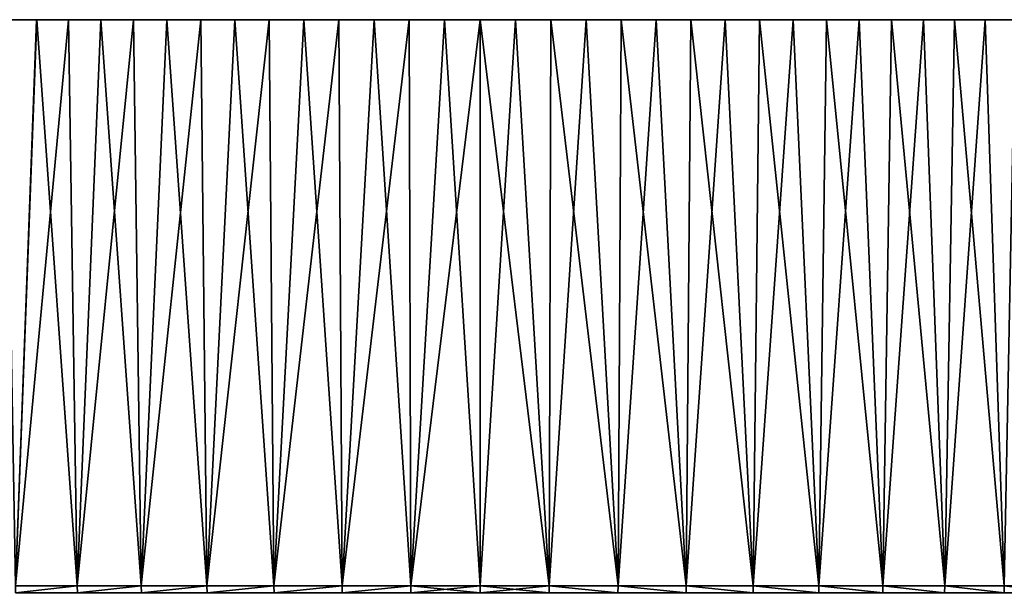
# Model space of a CAD drawing. Header units: metres. Extents: x -105 to 105, y -68 to 103.
# Tile 66 of 256: x -89 to -59, y 85 to 103. Entities that reach past the tile are written whole.
import ezdxf

# ---------------------------------------------------------------- set-up
doc = ezdxf.new("R2010")
doc.units = ezdxf.units.M
doc.layers.add('solid_FIT-BATH-150_SW0001', color=7, linetype='CONTINUOUS')

msp = doc.modelspace()

# ---------------------------------------------------------------- linework, layer by layer
at = {"layer": 'solid_FIT-BATH-150_SW0001'}
for points in [[(-89.682449, 103.085892, -26.865026), (-89.682411, 103.085892, 25.458052), (-88.717804, 103.085892, 25.976435)], [(-88.717842, 103.085892, -27.38341), (-89.682449, 103.085892, -26.865026), (-88.717804, 103.085892, 25.976435)], [(-89.377419, 85.585892, -27.033895), (-89.682449, 103.085892, -26.865026), (-88.717842, 103.085892, -27.38341)], [(-89.377739, 85.585892, 25.626722), (-88.717804, 103.085892, 25.976435), (-89.682411, 103.085892, 25.458052)], [(-87.462738, 85.585892, 26.585331), (-88.717804, 103.085892, 25.976435), (-89.377739, 85.585892, 25.626722)], [(-89.377419, 85.585892, -27.033895), (-88.717842, 103.085892, -27.38341), (-87.733665, 103.085892, -27.866907)], [(-89.377419, 85.585892, -27.033895), (-87.733665, 103.085892, -27.866907), (-87.462402, 85.585892, -27.992479)], [(-88.717842, 103.085892, -27.38341), (-88.717804, 103.085892, 25.976435), (-87.73362, 103.085892, 26.459932)], [(-87.733665, 103.085892, -27.866907), (-88.717842, 103.085892, -27.38341), (-87.73362, 103.085892, 26.459932)], [(-87.462738, 85.585892, 26.585331), (-87.73362, 103.085892, 26.459932), (-88.717804, 103.085892, 25.976435)], [(-87.733665, 103.085892, -27.866907), (-87.73362, 103.085892, 26.459932), (-86.733597, 103.085892, 26.906689)], [(-86.73365, 103.085892, -28.313663), (-87.733665, 103.085892, -27.866907), (-86.733597, 103.085892, 26.906689)], [(-87.462402, 85.585892, -27.992479), (-87.733665, 103.085892, -27.866907), (-86.73365, 103.085892, -28.313663)], [(-87.462738, 85.585892, 26.585331), (-86.733597, 103.085892, 26.906689), (-87.73362, 103.085892, 26.459932)], [(-85.48423, 85.585892, 27.404879), (-86.733597, 103.085892, 26.906689), (-87.462738, 85.585892, 26.585331)], [(-87.462402, 85.585892, -27.992479), (-86.73365, 103.085892, -28.313663), (-85.7173, 103.085892, -28.723749)], [(-87.462402, 85.585892, -27.992479), (-85.7173, 103.085892, -28.723749), (-85.483887, 85.585892, -28.812004)], [(-86.73365, 103.085892, -28.313663), (-86.733597, 103.085892, 26.906689), (-85.717247, 103.085892, 27.316772)], [(-85.7173, 103.085892, -28.723749), (-86.73365, 103.085892, -28.313663), (-85.717247, 103.085892, 27.316772)], [(-85.48423, 85.585892, 27.404879), (-85.717247, 103.085892, 27.316772), (-86.733597, 103.085892, 26.906689)], [(-85.7173, 103.085892, -28.723749), (-85.717247, 103.085892, 27.316772), (-84.68576, 103.085892, 27.689861)], [(-84.685806, 103.085892, -29.096844), (-85.7173, 103.085892, -28.723749), (-84.68576, 103.085892, 27.689861)], [(-85.483887, 85.585892, -28.812004), (-85.7173, 103.085892, -28.723749), (-84.685806, 103.085892, -29.096844)], [(-85.48423, 85.585892, 27.404879), (-84.68576, 103.085892, 27.689861), (-85.717247, 103.085892, 27.316772)], [(-83.452301, 85.585892, 28.081196), (-84.68576, 103.085892, 27.689861), (-85.48423, 85.585892, 27.404879)], [(-85.483887, 85.585892, -28.812004), (-84.685806, 103.085892, -29.096844), (-83.643097, 103.085892, -29.431469)], [(-85.483887, 85.585892, -28.812004), (-83.643097, 103.085892, -29.431469), (-83.451942, 85.585892, -29.488297)], [(-84.685806, 103.085892, -29.096844), (-84.68576, 103.085892, 27.689861), (-83.643059, 103.085892, 28.024485)], [(-83.643097, 103.085892, -29.431469), (-84.685806, 103.085892, -29.096844), (-83.643059, 103.085892, 28.024485)], [(-83.452301, 85.585892, 28.081196), (-83.643059, 103.085892, 28.024485), (-84.68576, 103.085892, 27.689861)], [(-83.643097, 103.085892, -29.431469), (-83.643059, 103.085892, 28.024485), (-82.587761, 103.085892, 28.321005)], [(-82.587791, 103.085892, -29.727993), (-83.643097, 103.085892, -29.431469), (-82.587761, 103.085892, 28.321005)], [(-83.451942, 85.585892, -29.488297), (-83.643097, 103.085892, -29.431469), (-82.587791, 103.085892, -29.727993)], [(-83.452301, 85.585892, 28.081196), (-82.587761, 103.085892, 28.321005), (-83.643059, 103.085892, 28.024485)], [(-81.377274, 85.585892, 28.61084), (-82.587761, 103.085892, 28.321005), (-83.452301, 85.585892, 28.081196)], [(-83.451942, 85.585892, -29.488297), (-82.587791, 103.085892, -29.727993), (-81.522263, 103.085892, -29.985893)], [(-83.451942, 85.585892, -29.488297), (-81.522263, 103.085892, -29.985893), (-81.376938, 85.585892, -30.01791)], [(-82.587791, 103.085892, -29.727993), (-82.587761, 103.085892, 28.321005), (-81.522247, 103.085892, 28.578901)], [(-81.522263, 103.085892, -29.985893), (-82.587791, 103.085892, -29.727993), (-81.522247, 103.085892, 28.578901)], [(-81.377274, 85.585892, 28.61084), (-81.522247, 103.085892, 28.578901), (-82.587761, 103.085892, 28.321005)], [(-81.522263, 103.085892, -29.985893), (-81.522247, 103.085892, 28.578901), (-80.449532, 103.085892, 28.797367)], [(-80.449547, 103.085892, -30.204361), (-81.522263, 103.085892, -29.985893), (-80.449532, 103.085892, 28.797367)], [(-81.376938, 85.585892, -30.01791), (-81.522263, 103.085892, -29.985893), (-80.449547, 103.085892, -30.204361)], [(-81.377274, 85.585892, 28.61084), (-80.449532, 103.085892, 28.797367), (-81.522247, 103.085892, 28.578901)], [(-79.269867, 85.585892, 28.991085), (-80.449532, 103.085892, 28.797367), (-81.377274, 85.585892, 28.61084)], [(-81.376938, 85.585892, -30.01791), (-80.449547, 103.085892, -30.204361), (-79.368042, 103.085892, -30.383736)], [(-81.376938, 85.585892, -30.01791), (-79.368042, 103.085892, -30.383736), (-79.269432, 85.585892, -30.398144)], [(-80.449547, 103.085892, -30.204361), (-80.449532, 103.085892, 28.797367), (-79.368027, 103.085892, 28.976742)], [(-79.368042, 103.085892, -30.383736), (-80.449547, 103.085892, -30.204361), (-79.368027, 103.085892, 28.976742)], [(-79.269867, 85.585892, 28.991085), (-79.368027, 103.085892, 28.976742), (-80.449532, 103.085892, 28.797367)], [(-79.368042, 103.085892, -30.383736), (-79.368027, 103.085892, 28.976742), (-78.281113, 103.085892, 29.116529)], [(-78.281128, 103.085892, -30.523525), (-79.368042, 103.085892, -30.383736), (-78.281113, 103.085892, 29.116529)], [(-79.269432, 85.585892, -30.398144), (-79.368042, 103.085892, -30.383736), (-78.281128, 103.085892, -30.523525)], [(-79.269867, 85.585892, 28.991085), (-78.281113, 103.085892, 29.116529), (-79.368027, 103.085892, 28.976742)], [(-77.140541, 85.585892, 29.220039), (-78.281113, 103.085892, 29.116529), (-79.269867, 85.585892, 28.991085)], [(-79.269432, 85.585892, -30.398144), (-78.281128, 103.085892, -30.523525), (-77.191505, 103.085892, -30.623308)], [(-79.269432, 85.585892, -30.398144), (-77.191505, 103.085892, -30.623308), (-77.140167, 85.585892, -30.627062)], [(-78.281128, 103.085892, -30.523525), (-78.281113, 103.085892, 29.116529), (-77.191498, 103.085892, 29.216312)], [(-77.191505, 103.085892, -30.623308), (-78.281128, 103.085892, -30.523525), (-77.191498, 103.085892, 29.216312)], [(-77.140541, 85.585892, 29.220039), (-77.191498, 103.085892, 29.216312), (-78.281113, 103.085892, 29.116529)], [(-77.191505, 103.085892, -30.623308), (-77.191498, 103.085892, 29.216312), (-76.097824, 103.085892, 29.276299)], [(-76.097824, 103.085892, -30.683294), (-77.191505, 103.085892, -30.623308), (-76.097824, 103.085892, 29.276299)], [(-77.140167, 85.585892, -30.627062), (-77.191505, 103.085892, -30.623308), (-76.097824, 103.085892, -30.683294)], [(-77.140541, 85.585892, 29.220039), (-76.097824, 103.085892, 29.276299), (-77.191498, 103.085892, 29.216312)], [(-77.140541, 85.585892, 29.220039), (-75, 85.585892, 29.296501), (-76.097824, 103.085892, 29.276299)], [(-77.140167, 85.585892, -30.627062), (-76.097824, 103.085892, -30.683294), (-75, 103.085892, -30.703499)], [(-77.140167, 85.585892, -30.627062), (-75, 103.085892, -30.703499), (-75, 85.585892, -30.703499)], [(-76.097824, 103.085892, -30.683294), (-75, 103.085892, 29.296501), (-75, 103.085892, -30.703499)], [(-76.097824, 103.085892, -30.683294), (-76.097824, 103.085892, 29.276299), (-75, 103.085892, 29.296501)], [(-75, 85.585892, 29.296501), (-75, 103.085892, 29.296501), (-76.097824, 103.085892, 29.276299)], [(-73.902176, 103.085892, 29.276297), (-73.902176, 103.085892, -30.683294), (-75, 103.085892, -30.703499)], [(-75, 85.585892, -30.703499), (-75, 103.085892, -30.703499), (-73.902176, 103.085892, -30.683294)], [(-75, 103.085892, 29.296501), (-73.902176, 103.085892, 29.276297), (-75, 103.085892, -30.703499)], [(-72.859459, 85.585892, -30.627035), (-75, 85.585892, -30.703499), (-73.902176, 103.085892, -30.683294)], [(-72.859833, 85.585892, 29.220066), (-73.902176, 103.085892, 29.276297), (-75, 103.085892, 29.296501)], [(-75, 85.585892, 29.296501), (-72.859833, 85.585892, 29.220066), (-75, 103.085892, 29.296501)], [(-72.808495, 103.085892, 29.216311), (-72.808502, 103.085892, -30.623308), (-73.902176, 103.085892, -30.683294)], [(-72.859459, 85.585892, -30.627035), (-73.902176, 103.085892, -30.683294), (-72.808502, 103.085892, -30.623308)], [(-73.902176, 103.085892, 29.276297), (-72.808495, 103.085892, 29.216311), (-73.902176, 103.085892, -30.683294)], [(-72.859833, 85.585892, 29.220066), (-72.808495, 103.085892, 29.216311), (-73.902176, 103.085892, 29.276297)], [(-72.859833, 85.585892, 29.220066), (-70.730568, 85.585892, 28.991148), (-72.808495, 103.085892, 29.216311)], [(-72.859459, 85.585892, -30.627035), (-72.808502, 103.085892, -30.623308), (-71.718887, 103.085892, -30.523527)], [(-70.730133, 85.585892, -30.398081), (-72.859459, 85.585892, -30.627035), (-71.718887, 103.085892, -30.523527)], [(-71.718872, 103.085892, 29.116528), (-71.718887, 103.085892, -30.523527), (-72.808502, 103.085892, -30.623308)], [(-72.808495, 103.085892, 29.216311), (-71.718872, 103.085892, 29.116528), (-72.808502, 103.085892, -30.623308)], [(-70.730568, 85.585892, 28.991148), (-71.718872, 103.085892, 29.116528), (-72.808495, 103.085892, 29.216311)], [(-70.631958, 103.085892, 28.97674), (-70.631973, 103.085892, -30.383738), (-71.718887, 103.085892, -30.523527)], [(-70.730133, 85.585892, -30.398081), (-71.718887, 103.085892, -30.523527), (-70.631973, 103.085892, -30.383738)], [(-71.718872, 103.085892, 29.116528), (-70.631958, 103.085892, 28.97674), (-71.718887, 103.085892, -30.523527)], [(-70.730568, 85.585892, 28.991148), (-70.631958, 103.085892, 28.97674), (-71.718872, 103.085892, 29.116528)], [(-70.730568, 85.585892, 28.991148), (-68.623062, 85.585892, 28.610912), (-70.631958, 103.085892, 28.97674)], [(-70.730133, 85.585892, -30.398081), (-70.631973, 103.085892, -30.383738), (-69.550468, 103.085892, -30.204365)], [(-68.622726, 85.585892, -30.017836), (-70.730133, 85.585892, -30.398081), (-69.550468, 103.085892, -30.204365)], [(-69.550453, 103.085892, 28.797365), (-69.550468, 103.085892, -30.204365), (-70.631973, 103.085892, -30.383738)], [(-70.631958, 103.085892, 28.97674), (-69.550453, 103.085892, 28.797365), (-70.631973, 103.085892, -30.383738)], [(-68.623062, 85.585892, 28.610912), (-69.550453, 103.085892, 28.797365), (-70.631958, 103.085892, 28.97674)], [(-68.477737, 103.085892, 28.578897), (-68.477753, 103.085892, -29.985899), (-69.550468, 103.085892, -30.204365)], [(-68.622726, 85.585892, -30.017836), (-69.550468, 103.085892, -30.204365), (-68.477753, 103.085892, -29.985899)], [(-69.550453, 103.085892, 28.797365), (-68.477737, 103.085892, 28.578897), (-69.550468, 103.085892, -30.204365)], [(-68.623062, 85.585892, 28.610912), (-68.477737, 103.085892, 28.578897), (-69.550453, 103.085892, 28.797365)], [(-68.623062, 85.585892, 28.610912), (-66.548058, 85.585892, 28.081301), (-68.477737, 103.085892, 28.578897)], [(-68.622726, 85.585892, -30.017836), (-68.477753, 103.085892, -29.985899), (-67.412239, 103.085892, -29.728001)], [(-66.547699, 85.585892, -29.488194), (-68.622726, 85.585892, -30.017836), (-67.412239, 103.085892, -29.728001)], [(-67.412209, 103.085892, 28.320997), (-67.412239, 103.085892, -29.728001), (-68.477753, 103.085892, -29.985899)], [(-68.477737, 103.085892, 28.578897), (-67.412209, 103.085892, 28.320997), (-68.477753, 103.085892, -29.985899)], [(-66.548058, 85.585892, 28.081301), (-67.412209, 103.085892, 28.320997), (-68.477737, 103.085892, 28.578897)], [(-66.356903, 103.085892, 28.024473), (-66.356941, 103.085892, -29.43148), (-67.412239, 103.085892, -29.728001)], [(-66.547699, 85.585892, -29.488194), (-67.412239, 103.085892, -29.728001), (-66.356941, 103.085892, -29.43148)], [(-67.412209, 103.085892, 28.320997), (-66.356903, 103.085892, 28.024473), (-67.412239, 103.085892, -29.728001)], [(-66.548058, 85.585892, 28.081301), (-66.356903, 103.085892, 28.024473), (-67.412209, 103.085892, 28.320997)], [(-66.548058, 85.585892, 28.081301), (-64.516113, 85.585892, 27.405008), (-66.356903, 103.085892, 28.024473)], [(-66.547699, 85.585892, -29.488194), (-66.356941, 103.085892, -29.43148), (-65.31424, 103.085892, -29.096859)], [(-64.51577, 85.585892, -28.811874), (-66.547699, 85.585892, -29.488194), (-65.31424, 103.085892, -29.096859)], [(-65.314194, 103.085892, 27.689846), (-65.31424, 103.085892, -29.096859), (-66.356941, 103.085892, -29.43148)], [(-66.356903, 103.085892, 28.024473), (-65.314194, 103.085892, 27.689846), (-66.356941, 103.085892, -29.43148)], [(-64.516113, 85.585892, 27.405008), (-65.314194, 103.085892, 27.689846), (-66.356903, 103.085892, 28.024473)], [(-64.2827, 103.085892, 27.316753), (-64.282753, 103.085892, -28.723768), (-65.31424, 103.085892, -29.096859)], [(-64.51577, 85.585892, -28.811874), (-65.31424, 103.085892, -29.096859), (-64.282753, 103.085892, -28.723768)], [(-65.314194, 103.085892, 27.689846), (-64.2827, 103.085892, 27.316753), (-65.31424, 103.085892, -29.096859)], [(-64.516113, 85.585892, 27.405008), (-64.2827, 103.085892, 27.316753), (-65.314194, 103.085892, 27.689846)], [(-64.516113, 85.585892, 27.405008), (-62.537594, 85.585892, 26.585482), (-64.2827, 103.085892, 27.316753)], [(-64.51577, 85.585892, -28.811874), (-64.282753, 103.085892, -28.723768), (-63.266399, 103.085892, -28.313686)], [(-62.537262, 85.585892, -27.992327), (-64.51577, 85.585892, -28.811874), (-63.266399, 103.085892, -28.313686)], [(-63.26635, 103.085892, 26.906668), (-63.266399, 103.085892, -28.313686), (-64.282753, 103.085892, -28.723768)], [(-64.2827, 103.085892, 27.316753), (-63.26635, 103.085892, 26.906668), (-64.282753, 103.085892, -28.723768)], [(-62.537594, 85.585892, 26.585482), (-63.26635, 103.085892, 26.906668), (-64.2827, 103.085892, 27.316753)], [(-62.266331, 103.085892, 26.459911), (-62.26638, 103.085892, -27.86693), (-63.266399, 103.085892, -28.313686)], [(-62.537262, 85.585892, -27.992327), (-63.266399, 103.085892, -28.313686), (-62.26638, 103.085892, -27.86693)], [(-63.26635, 103.085892, 26.906668), (-62.266331, 103.085892, 26.459911), (-63.266399, 103.085892, -28.313686)], [(-62.537594, 85.585892, 26.585482), (-62.266331, 103.085892, 26.459911), (-63.26635, 103.085892, 26.906668)], [(-62.537594, 85.585892, 26.585482), (-60.622581, 85.585892, 25.6269), (-62.266331, 103.085892, 26.459911)], [(-62.537262, 85.585892, -27.992327), (-62.26638, 103.085892, -27.86693), (-61.282196, 103.085892, -27.38343)], [(-60.622257, 85.585892, -27.03372), (-62.537262, 85.585892, -27.992327), (-61.282196, 103.085892, -27.38343)], [(-61.282154, 103.085892, 25.976414), (-61.282196, 103.085892, -27.38343), (-62.26638, 103.085892, -27.86693)], [(-62.266331, 103.085892, 26.459911), (-61.282154, 103.085892, 25.976414), (-62.26638, 103.085892, -27.86693)], [(-60.622581, 85.585892, 25.6269), (-61.282154, 103.085892, 25.976414), (-62.266331, 103.085892, 26.459911)], [(-60.317551, 103.085892, 25.458031), (-60.317589, 103.085892, -26.865049), (-61.282196, 103.085892, -27.38343)], [(-60.622257, 85.585892, -27.03372), (-61.282196, 103.085892, -27.38343), (-60.317589, 103.085892, -26.865049)], [(-61.282154, 103.085892, 25.976414), (-60.317551, 103.085892, 25.458031), (-61.282196, 103.085892, -27.38343)], [(-60.622581, 85.585892, 25.6269), (-60.317551, 103.085892, 25.458031), (-61.282154, 103.085892, 25.976414)], [(-60.622581, 85.585892, 25.6269), (-58.78083, 85.585892, 24.534143), (-60.317551, 103.085892, 25.458031)], [(-60.622257, 85.585892, -27.03372), (-60.317589, 103.085892, -26.865049), (-59.372124, 103.085892, -26.311424)], [(-58.780521, 85.585892, -25.940941), (-60.622257, 85.585892, -27.03372), (-59.372124, 103.085892, -26.311424)], [(-59.372086, 103.085892, 24.904404), (-59.372124, 103.085892, -26.311424), (-60.317589, 103.085892, -26.865049)], [(-60.317551, 103.085892, 25.458031), (-59.372086, 103.085892, 24.904404), (-60.317589, 103.085892, -26.865049)], [(-58.78083, 85.585892, 24.534143), (-59.372086, 103.085892, 24.904404), (-60.317551, 103.085892, 25.458031)], [(-58.446777, 103.085892, 24.316277), (-58.446823, 103.085892, -25.723301), (-59.372124, 103.085892, -26.311424)], [(-58.780521, 85.585892, -25.940941), (-59.372124, 103.085892, -26.311424), (-58.446823, 103.085892, -25.723301)], [(-59.372086, 103.085892, 24.904404), (-58.446777, 103.085892, 24.316277), (-59.372124, 103.085892, -26.311424)], [(-58.78083, 85.585892, 24.534143), (-58.446777, 103.085892, 24.316277), (-59.372086, 103.085892, 24.904404)], [(-58.78083, 85.585892, 24.534143), (-57.021729, 85.585892, 23.312784), (-58.446777, 103.085892, 24.316277)], [(-87.462738, 85.585892, 26.585331), (-89.377739, 85.585892, 25.626722), (-89.370155, 85.372414, 25.613472)], [(-89.377419, 85.585892, -27.033895), (-87.462402, 85.585892, -27.992479), (-89.370155, 85.372414, -27.020468)], [(-87.462738, 85.585892, 26.585331), (-89.370155, 85.372414, 25.613472), (-87.456108, 85.372414, 26.571573)], [(-87.462402, 85.585892, -27.992479), (-87.456108, 85.372414, -27.978571), (-89.370155, 85.372414, -27.020468)], [(-85.48423, 85.585892, 27.404879), (-87.462738, 85.585892, 26.585331), (-87.456108, 85.372414, 26.571573)], [(-87.462402, 85.585892, -27.992479), (-85.483887, 85.585892, -28.812004), (-87.456108, 85.372414, -27.978571)], [(-85.48423, 85.585892, 27.404879), (-87.456108, 85.372414, 26.571573), (-85.478592, 85.372414, 27.390688)], [(-85.483887, 85.585892, -28.812004), (-85.478592, 85.372414, -28.797686), (-87.456108, 85.372414, -27.978571)], [(-83.452301, 85.585892, 28.081196), (-85.48423, 85.585892, 27.404879), (-85.478592, 85.372414, 27.390688)], [(-85.483887, 85.585892, -28.812004), (-83.451942, 85.585892, -29.488297), (-85.478592, 85.372414, -28.797686)], [(-83.452301, 85.585892, 28.081196), (-85.478592, 85.372414, 27.390688), (-83.447678, 85.372414, 28.066641)], [(-83.451942, 85.585892, -29.488297), (-83.447678, 85.372414, -29.473639), (-85.478592, 85.372414, -28.797686)], [(-81.377274, 85.585892, 28.61084), (-83.452301, 85.585892, 28.081196), (-83.447678, 85.372414, 28.066641)], [(-83.451942, 85.585892, -29.488297), (-81.376938, 85.585892, -30.01791), (-83.447678, 85.372414, -29.473639)], [(-81.377274, 85.585892, 28.61084), (-83.447678, 85.372414, 28.066641), (-81.373711, 85.372414, 28.595989)], [(-81.376938, 85.585892, -30.01791), (-81.373711, 85.372414, -30.002985), (-83.447678, 85.372414, -29.473639)], [(-79.269867, 85.585892, 28.991085), (-81.377274, 85.585892, 28.61084), (-81.373711, 85.372414, 28.595989)], [(-81.376938, 85.585892, -30.01791), (-79.269432, 85.585892, -30.398144), (-81.373711, 85.372414, -30.002985)], [(-79.269867, 85.585892, 28.991085), (-81.373711, 85.372414, 28.595989), (-79.267273, 85.372414, 28.976032)], [(-79.269432, 85.585892, -30.398144), (-79.267273, 85.372414, -30.38303), (-81.373711, 85.372414, -30.002985)], [(-77.140541, 85.585892, 29.220039), (-79.269867, 85.585892, 28.991085), (-79.267273, 85.372414, 28.976032)], [(-79.269432, 85.585892, -30.398144), (-77.140167, 85.585892, -30.627062), (-79.267273, 85.372414, -30.38303)], [(-77.140541, 85.585892, 29.220039), (-79.267273, 85.372414, 28.976032), (-77.139084, 85.372414, 29.204836)], [(-77.140167, 85.585892, -30.627062), (-77.139084, 85.372414, -30.611834), (-79.267273, 85.372414, -30.38303)], [(-77.140541, 85.585892, 29.220039), (-75, 85.372414, 29.281235), (-75, 85.585892, 29.296501)], [(-77.140541, 85.585892, 29.220039), (-77.139084, 85.372414, 29.204836), (-75, 85.372414, 29.281235)], [(-77.140167, 85.585892, -30.627062), (-75, 85.585892, -30.703499), (-77.139084, 85.372414, -30.611834)], [(-77.139084, 85.372414, -30.611834), (-75, 85.585892, -30.703499), (-75, 85.372414, -30.688231)], [(-75, 85.372414, -30.688231), (-75, 85.585892, -30.703499), (-72.859459, 85.585892, -30.627035)], [(-72.860916, 85.372414, -30.611834), (-75, 85.372414, -30.688231), (-72.859459, 85.585892, -30.627035)], [(-72.860916, 85.372414, 29.204836), (-72.859833, 85.585892, 29.220066), (-75, 85.585892, 29.296501)], [(-75, 85.372414, 29.281235), (-72.860916, 85.372414, 29.204836), (-75, 85.585892, 29.296501)], [(-70.732727, 85.372414, -30.38303), (-72.860916, 85.372414, -30.611834), (-72.859459, 85.585892, -30.627035)], [(-72.860916, 85.372414, 29.204836), (-70.732727, 85.372414, 28.976032), (-72.859833, 85.585892, 29.220066)], [(-70.732727, 85.372414, 28.976032), (-70.730568, 85.585892, 28.991148), (-72.859833, 85.585892, 29.220066)], [(-70.732727, 85.372414, -30.38303), (-72.859459, 85.585892, -30.627035), (-70.730133, 85.585892, -30.398081)], [(-68.626289, 85.372414, -30.002985), (-70.732727, 85.372414, -30.38303), (-70.730133, 85.585892, -30.398081)], [(-70.732727, 85.372414, 28.976032), (-68.626289, 85.372414, 28.595989), (-70.730568, 85.585892, 28.991148)], [(-68.626289, 85.372414, 28.595989), (-68.623062, 85.585892, 28.610912), (-70.730568, 85.585892, 28.991148)], [(-68.626289, 85.372414, -30.002985), (-70.730133, 85.585892, -30.398081), (-68.622726, 85.585892, -30.017836)], [(-66.552322, 85.372414, -29.473639), (-68.626289, 85.372414, -30.002985), (-68.622726, 85.585892, -30.017836)], [(-68.626289, 85.372414, 28.595989), (-66.552322, 85.372414, 28.066641), (-68.623062, 85.585892, 28.610912)], [(-66.552322, 85.372414, 28.066641), (-66.548058, 85.585892, 28.081301), (-68.623062, 85.585892, 28.610912)], [(-66.552322, 85.372414, -29.473639), (-68.622726, 85.585892, -30.017836), (-66.547699, 85.585892, -29.488194)], [(-64.521408, 85.372414, -28.797686), (-66.552322, 85.372414, -29.473639), (-66.547699, 85.585892, -29.488194)], [(-66.552322, 85.372414, 28.066641), (-64.521408, 85.372414, 27.390688), (-66.548058, 85.585892, 28.081301)], [(-64.521408, 85.372414, 27.390688), (-64.516113, 85.585892, 27.405008), (-66.548058, 85.585892, 28.081301)], [(-64.521408, 85.372414, -28.797686), (-66.547699, 85.585892, -29.488194), (-64.51577, 85.585892, -28.811874)], [(-62.543892, 85.372414, -27.978571), (-64.521408, 85.372414, -28.797686), (-64.51577, 85.585892, -28.811874)], [(-64.521408, 85.372414, 27.390688), (-62.543892, 85.372414, 26.571573), (-64.516113, 85.585892, 27.405008)], [(-62.543892, 85.372414, 26.571573), (-62.537594, 85.585892, 26.585482), (-64.516113, 85.585892, 27.405008)], [(-62.543892, 85.372414, -27.978571), (-64.51577, 85.585892, -28.811874), (-62.537262, 85.585892, -27.992327)], [(-60.629848, 85.372414, -27.020468), (-62.543892, 85.372414, -27.978571), (-62.537262, 85.585892, -27.992327)], [(-62.543892, 85.372414, 26.571573), (-60.629848, 85.372414, 25.613472), (-62.537594, 85.585892, 26.585482)], [(-60.629848, 85.372414, 25.613472), (-60.622581, 85.585892, 25.6269), (-62.537594, 85.585892, 26.585482)], [(-60.629848, 85.372414, -27.020468), (-62.537262, 85.585892, -27.992327), (-60.622257, 85.585892, -27.03372)], [(-58.789028, 85.372414, -25.928261), (-60.629848, 85.372414, -27.020468), (-60.622257, 85.585892, -27.03372)], [(-60.629848, 85.372414, 25.613472), (-58.789028, 85.372414, 24.521263), (-60.622581, 85.585892, 25.6269)], [(-58.789028, 85.372414, 24.521263), (-58.78083, 85.585892, 24.534143), (-60.622581, 85.585892, 25.6269)], [(-58.789028, 85.372414, -25.928261), (-60.622257, 85.585892, -27.03372), (-58.780521, 85.585892, -25.940941)], [(-57.030819, 85.372414, -24.707514), (-58.789028, 85.372414, -25.928261), (-58.780521, 85.585892, -25.940941)], [(-58.789028, 85.372414, 24.521263), (-57.030819, 85.372414, 23.300516), (-58.78083, 85.585892, 24.534143)], [(-57.030819, 85.372414, 23.300516), (-57.021729, 85.585892, 23.312784), (-58.78083, 85.585892, 24.534143)]]:
    msp.add_3dface(points, dxfattribs=at)

doc.saveas('drawing.dxf')
